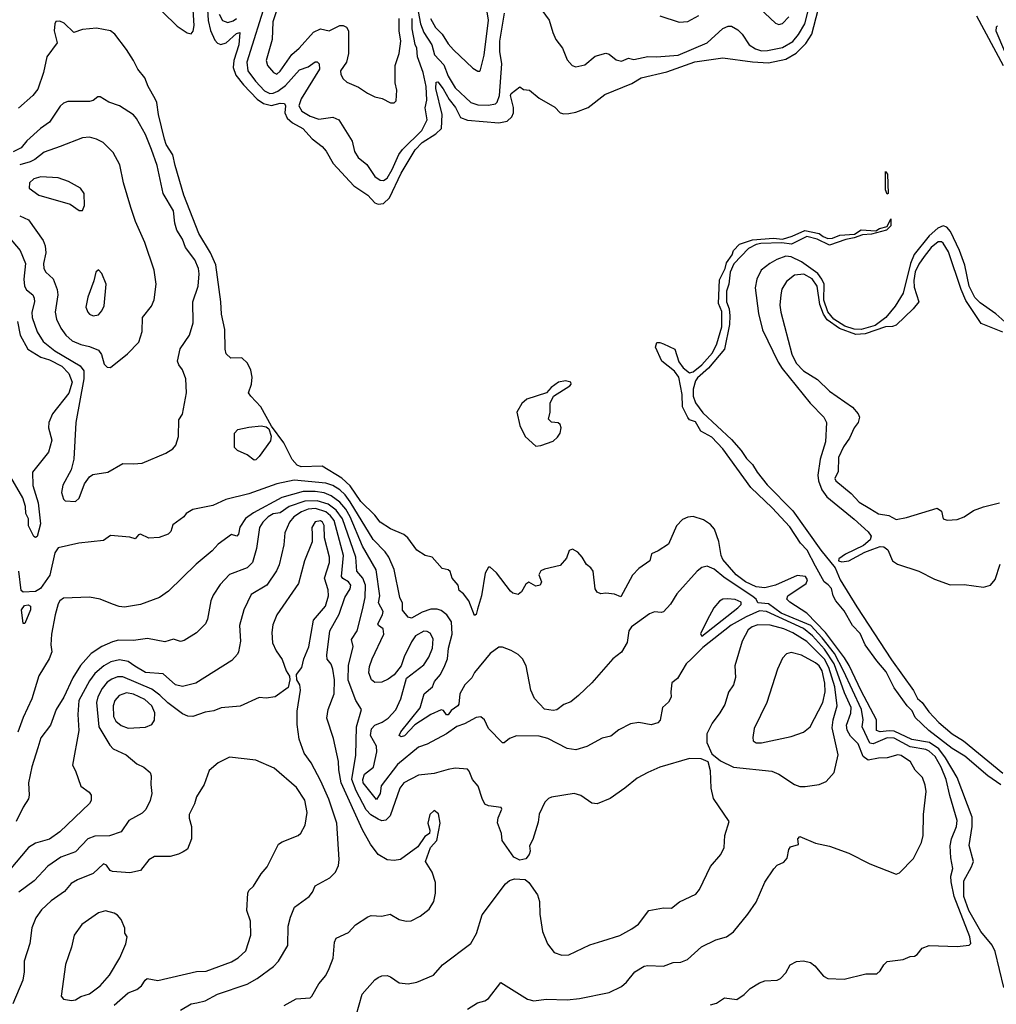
# Model space of a CAD drawing. Extents: x 1246169 to 1426871, y 660025 to 763458.
# Tile 157 of 256: x 1310415 to 1315998, y 690759 to 696388. Entities that reach past the tile are written whole.
import ezdxf

# ---------------------------------------------------------------- set-up
doc = ezdxf.new("R2010")
doc.units = 0

msp = doc.modelspace()

# ---------------------------------------------------------------- linework, layer by layer
at = {"layer": '0CON20XD'}
for points in [[(1311825.4, 696504.6), (1311713.2, 696145), (1311720.2, 696095), (1311764, 696036), (1311815, 695980.5), (1311845, 695965.8), (1311865, 695967.4), (1311891.1, 695978.9), (1311935, 696011.6), (1312015, 696101.5), (1312065, 696118.8), (1312105, 696146.7), (1312115, 696146.9), (1312127.5, 696135), (1312129.7, 696105), (1312024.1, 695935), (1312011.7, 695895), (1312027.7, 695865), (1312075, 695836.5), (1312125, 695818.5), (1312205, 695830), (1312239.2, 695815), (1312315, 695692.5), (1312328.9, 695635), (1312349.3, 695599.3), (1312399.9, 695559.9), (1312445, 695491.5), (1312475, 695471.1), (1312495, 695468.5), (1312515, 695482.5), (1312545, 695531.8), (1312583.1, 695616.9), (1312603.2, 695645), (1312714.2, 695755), (1312743.7, 695815), (1312733.4, 695883.4), (1312742.5, 695927.5), (1312739, 696005), (1312720.8, 696085), (1312689.7, 696175), (1312686.3, 696225), (1312676.7, 696246.7), (1312658.3, 696335), (1312659, 696395)], [(1311897.8, 696485), (1311861.9, 696375), (1311858.2, 696275), (1311824, 696155), (1311831.5, 696125), (1311866, 696085), (1311885, 696075.8), (1311905, 696092.9), (1311971.5, 696188.5), (1312013.1, 696225), (1312095, 696316.8), (1312135, 696336.2), (1312185, 696323.8), (1312245, 696354.6), (1312265, 696355.5), (1312282.9, 696345), (1312293.8, 696323.8), (1312294.6, 696195), (1312282.9, 696145), (1312249.4, 696095), (1312251.1, 696075), (1312265, 696048.8), (1312285, 696030), (1312352.7, 696002.7), (1312402.5, 695967.5), (1312445, 695946.7), (1312487.7, 695937.7), (1312535, 695912.5), (1312555, 695912.5), (1312566.4, 695923.6), (1312570.8, 695985), (1312562.3, 696027.7), (1312561.4, 696125), (1312584.5, 696195), (1312594.6, 696265.4), (1312584.2, 696325), (1312584.7, 696395)], [(1312764.4, 696395), (1312792.5, 696342.5), (1312830.8, 696305), (1312865, 696249.4), (1312895, 696215.6), (1313005, 696110.8), (1313035, 696093.8), (1313045, 696093.3), (1313049.5, 696100.5), (1313070, 696185), (1313095.3, 696385), (1313073.3, 696515)], [(1313348.8, 696515), (1313441.8, 696385), (1313462.9, 696315), (1313479.4, 696275), (1313517.5, 696225), (1313545, 696158.8), (1313573.8, 696125), (1313595, 696118.6), (1313645, 696130.5), (1313705, 696178.9), (1313765, 696195.7), (1313785, 696190), (1313825, 696157.8), (1313855, 696150), (1313895, 696167.5), (1313925, 696160), (1314005, 696177.7), (1314054.6, 696174.6), (1314180, 696185), (1314345, 696254.7), (1314435, 696337.1), (1314465, 696350), (1314485, 696350), (1314520.4, 696330.4), (1314545.5, 696305), (1314584.8, 696244.8), (1314621, 696221), (1314655, 696210.2), (1314689.2, 696210.8), (1314775, 696229.6), (1314835, 696263.8), (1314867, 696303), (1314903.3, 696365), (1314934.5, 696485)], [(1311232.2, 696432.2), (1311315, 696350.7), (1311372.1, 696312.1), (1311395, 696306.9), (1311407.4, 696322.6), (1311412.7, 696355), (1311404.4, 696475)], [(1311486.4, 696476.4), (1311492.6, 696382.6), (1311506.6, 696326.6), (1311530.4, 696270.4), (1311545, 696253.3), (1311565, 696245.5), (1311595, 696256.1), (1311655, 696308.2), (1311673.8, 696313.8), (1311668.3, 696245), (1311639.6, 696155), (1311635.6, 696115), (1311651, 696071), (1311694.6, 696014.6), (1311773.1, 695933.1), (1311809.2, 695909.2), (1311855, 695898), (1311905, 695909.8), (1311928.5, 695908.5), (1311934.7, 695895), (1311930.6, 695855), (1311944.8, 695824.8), (1311975, 695798.6), (1312033.5, 695765), (1312087.6, 695707.6), (1312145, 695663.1), (1312166.7, 695636.7), (1312206.8, 695565), (1312325, 695438.5), (1312405, 695385.4), (1312445, 695341.5), (1312465, 695333.3), (1312495, 695337.5), (1312529.8, 695370.2), (1312595, 695511.1), (1312675, 695644.4), (1312716.5, 695685), (1312794.9, 695735.1), (1312826.7, 695765), (1312829.8, 695845), (1312793.7, 695995), (1312795, 696031.2), (1312805, 696032.9), (1312835, 695991.6), (1312870.8, 695930.8), (1312906.6, 695885), (1312935, 695828.4), (1312975, 695813.1), (1313155, 695798.4), (1313201.7, 695808.3), (1313228.4, 695831.6), (1313237.6, 695855), (1313237.3, 695885), (1313220.3, 695955), (1313223.9, 695966.1), (1313275, 696004.5), (1313295, 695988.3), (1313330, 695985), (1313385, 695940), (1313475, 695887.5), (1313505.4, 695855.4), (1313525, 695849.1), (1313555, 695850.8), (1313595, 695859), (1313665, 695885.2), (1313759.6, 695960.4), (1313915, 696022.4), (1313966.9, 696055), (1314115, 696090), (1314275, 696147), (1314435, 696170.3), (1314605, 696147), (1314695, 696141.9), (1314795, 696162), (1314853, 696197), (1314908.4, 696251.6), (1314943.8, 696305), (1314979.7, 696445)], [(1312692.3, 696435), (1312706.9, 696365), (1312725.1, 696315), (1312771.2, 696245), (1312786.8, 696186.8), (1312840.1, 696130.1), (1312865, 696064.6), (1312905, 695997.9), (1312995, 695913.8), (1313035, 695901.3), (1313095, 695900), (1313135, 695906.4), (1313145, 695917.1), (1313158.7, 695955), (1313170.9, 696135), (1313159.7, 696205), (1313159.3, 696265), (1313186.9, 696425)], [(1314643.6, 696453.6), (1314735, 696368), (1314755, 696360), (1314775, 696366), (1314811.9, 696405)], [(1313032.3, 693017.7), (1313025, 692987.5), (1313015, 692982.5), (1312983.3, 693065), (1312952.5, 693105), (1312927.5, 693125), (1312922, 693155), (1312888, 693195), (1312875, 693232.5), (1312865, 693243.3), (1312830.3, 693250.3), (1312773.3, 693315), (1312733.3, 693325), (1312685, 693356.2), (1312634.2, 693425), (1312610.8, 693445), (1312535, 693477.8), (1312475, 693514.6), (1312444.7, 693555), (1312365, 693633.7), (1312303.6, 693723.6), (1312256.9, 693766.9), (1312145, 693834.8), (1312025, 693831.6), (1312001.4, 693841.4), (1311973.4, 693873.4), (1311925, 693968.9), (1311853.8, 694065), (1311793.3, 694175), (1311735.5, 694235), (1311723.5, 694255), (1311741.1, 694305), (1311743.3, 694345), (1311737.3, 694385), (1311718.1, 694425), (1311685, 694455.7), (1311622.9, 694452.9), (1311595, 694477.5), (1311589.2, 694505), (1311587.3, 694617.3), (1311568.9, 694705), (1311564.7, 694775), (1311535.5, 694985.5), (1311505.8, 695055.8), (1311438.8, 695165), (1311352.8, 695385), (1311304.1, 695554.1), (1311290.3, 695615), (1311252.8, 695675), (1311242.8, 695705), (1311208.9, 695845), (1311198.9, 695915), (1311190, 695935), (1311149.2, 696005), (1311130, 696055), (1311089.6, 696105), (1311065.5, 696155), (1311025, 696217.1), (1310959.1, 696305), (1310935, 696324.5), (1310855, 696339.7), (1310775, 696331.4), (1310725, 696315.3), (1310668.5, 696368.5), (1310645, 696380.3), (1310622.5, 696377.5), (1310615.1, 696365), (1310612.9, 696325), (1310629, 696255), (1310569.7, 696175), (1310550.8, 696085), (1310518.8, 695991.2), (1310490.4, 695955), (1310407.4, 695882.6)], [(1311555, 696420), (1311575, 696383.8), (1311605, 696371.1), (1311635, 696380.4), (1311655, 696394.8)], [(1314075, 696409.4), (1314185, 696373.6), (1314235, 696376.5), (1314298, 696412)], [(1315885, 696408.9), (1316037.6, 696125)], [(1316005, 696353.3), (1315996.7, 696345), (1315996, 696325), (1316045, 696208.8)], [(1310735, 693634.2), (1310755, 693653.3), (1310786, 693735), (1310815, 693773.8), (1310833, 693787), (1310919.7, 693800.3), (1311005, 693851.2), (1311065, 693848), (1311115, 693853.5), (1311250, 693910), (1311290, 693935), (1311306.9, 693955), (1311322.5, 694005), (1311325, 694100), (1311345, 694132.5), (1311368, 694255), (1311364.3, 694335), (1311345.5, 694385.5), (1311324, 694415), (1311318, 694435), (1311333.3, 694506.7), (1311386, 694584), (1311407.5, 694655), (1311404.5, 694775), (1311435.5, 694865), (1311441.8, 694935), (1311436.3, 694966.3), (1311416.9, 695015), (1311363.1, 695085), (1311345, 695132.5), (1311313.3, 695185), (1311301.6, 695225), (1311294.6, 695295), (1311234.8, 695394.8), (1311200.7, 695555), (1311168.1, 695645), (1311135, 695730.8), (1311082.9, 695822.9), (1311065, 695843.8), (1310985, 695895.7), (1310925, 695917.1), (1310875, 695947.1), (1310862.7, 695947.3), (1310834.2, 695925.8), (1310815, 695920.8), (1310689.7, 695920.3), (1310665, 695910.8), (1310646.2, 695893.8), (1310585, 695802.9), (1310534.1, 695765.9), (1310455.2, 695694.8), (1310423.3, 695655), (1310377.8, 695632.2)], [(1310935, 694398.8), (1311032.3, 694477.7), (1311095.8, 694545), (1311114.4, 694605), (1311117.1, 694685), (1311168.9, 694751.1), (1311184.4, 694785.6), (1311194.3, 694875), (1311184.4, 694955), (1311131.1, 695115), (1311076.9, 695235), (1311050, 695315), (1311008.9, 695455), (1310987.4, 695557.4), (1310949.2, 695629.2), (1310892.9, 695685), (1310855, 695705.4), (1310815, 695715.4), (1310775, 695712.2), (1310647.3, 695662.7), (1310555, 695631.2), (1310501.6, 695588.4), (1310474.3, 695575.7), (1310415, 695558.7)], [(1315375, 695390), (1315364.3, 695415.7), (1315365, 695520), (1315375.8, 695505), (1315380, 695395), (1315375, 695390)], [(1310775, 695297.5), (1310786.2, 695325), (1310783.8, 695395), (1310763.3, 695425), (1310695, 695462.5), (1310635, 695484.4), (1310535, 695489.5), (1310495, 695478.5), (1310471.4, 695455), (1310468.6, 695425), (1310525, 695385.6), (1310703.9, 695333.9), (1310755, 695297.5), (1310775, 695297.5)], [(1310415, 695267.3), (1310464.6, 695244.6), (1310549.6, 695125), (1310560.7, 695095), (1310565.3, 695055), (1310550.6, 694995), (1310552.5, 694965), (1310564.2, 694944.2), (1310607.1, 694907.1), (1310630, 694845), (1310632.4, 694815), (1310618.2, 694715), (1310626.2, 694675), (1310649.6, 694625), (1310679.5, 694585), (1310715, 694552.3), (1310765, 694531.2), (1310815, 694519.6), (1310865, 694498.2), (1310882.9, 694472.9), (1310897.7, 694417.7), (1310915, 694401.2), (1310935, 694398.8)], [(1316023.5, 692013.5), (1315949.8, 692065), (1315817.4, 692177.4), (1315745, 692221.7), (1315611.7, 692325), (1315535, 692398.8), (1315516.3, 692436.3), (1315488.7, 692465), (1315415, 692568.8), (1315369.2, 692659.2), (1315315, 692721.8), (1315248.9, 692815), (1315219.3, 692879.3), (1315175.8, 692925), (1315128.2, 693008.2), (1315081.2, 693065), (1315064.6, 693094.6), (1315055.4, 693135.4), (1315037.7, 693157.7), (1315013.4, 693175), (1314963.7, 693263.7), (1314916.1, 693355), (1314878.3, 693395), (1314817.8, 693487.8), (1314716.8, 693596.8), (1314594.5, 693714.5), (1314434.7, 693934.7), (1314371.3, 694001.3), (1314309.6, 694035), (1314278.8, 694088.8), (1314245, 694099.5), (1314235, 694113.3), (1314203.2, 694175), (1314201.8, 694245), (1314183.2, 694345), (1314158, 694378), (1314086.9, 694435), (1314048.9, 694515), (1314057.5, 694542.5), (1314075, 694543.4), (1314095.6, 694535), (1314160.4, 694505), (1314182.3, 694432.3), (1314208.2, 694398.2), (1314245, 694370), (1314265, 694375.3), (1314315, 694415.3), (1314375.9, 694484.1), (1314401.3, 694535), (1314428.1, 694631.9), (1314429, 694719), (1314410.7, 694765), (1314415, 694901.4), (1314447.4, 694965), (1314455, 694997.7), (1314487.3, 695042.7), (1314495, 695069.2), (1314530, 695105), (1314605, 695130), (1314725, 695138.2), (1314775, 695133.3), (1314830.6, 695149.4), (1314903, 695183), (1314985, 695165.4), (1315007.6, 695147.6), (1315035, 695136.5), (1315061.7, 695138.3), (1315104.2, 695155.8), (1315188.3, 695161.7), (1315225, 695185.6), (1315309.3, 695180.7), (1315330, 695195), (1315374, 695206), (1315395, 695250), (1315395, 695210), (1315370, 695185), (1315285, 695162.2), (1315232.5, 695157.5), (1315185, 695140), (1315137.9, 695132.1), (1315045, 695098.6), (1314973.4, 695133.4), (1314915, 695148.1), (1314827.5, 695105), (1314771.7, 695111.7), (1314651.9, 695108.1), (1314625, 695103.2), (1314580.6, 695079.4), (1314497.8, 694992.2), (1314476.1, 694943.9), (1314468.2, 694875), (1314455.2, 694835), (1314456, 694775), (1314471.6, 694735), (1314474.7, 694694.7), (1314472, 694645), (1314445, 694504.6), (1314353.7, 694395), (1314289.5, 694340.5), (1314277.5, 694322.5), (1314264.8, 694275), (1314265.5, 694235), (1314277.5, 694197.5), (1314320.8, 694140.8), (1314485, 693987), (1314539.6, 693925), (1314570.1, 693880.1), (1314605.1, 693845.1), (1314630.9, 693800.9), (1314688.2, 693728.2), (1314835, 693580.5), (1314995.4, 693355.4), (1315077.1, 693255), (1315106, 693185), (1315201.1, 693031.1), (1315399, 692729), (1315525, 692553.3), (1315547.6, 692507.6), (1315575, 692484.7), (1315612, 692432), (1315670.3, 692370.3), (1315745.3, 692305.3), (1315810.2, 692265), (1316035, 692081.4)], [(1316064.2, 694645), (1315996, 694706), (1315905, 694768.4), (1315875, 694799.6), (1315843.7, 694865), (1315817.7, 694985), (1315788.3, 695068.3), (1315736.9, 695176.9), (1315715, 695202.2), (1315695, 695210.2), (1315664.1, 695195.9), (1315615, 695152.9), (1315529.2, 695045), (1315508.2, 694995), (1315465.9, 694824.1), (1315420.4, 694749.6), (1315367.1, 694685), (1315305, 694640.4), (1315225, 694616.2), (1315185, 694619), (1315133, 694635), (1315069.4, 694675), (1315035, 694717), (1315011.9, 694785), (1315014.7, 694875), (1315001.5, 694905), (1314977.4, 694937.4), (1314885, 695003.9), (1314825, 695032.4), (1314794.1, 695035.9), (1314743.5, 695016.5), (1314703.3, 694995), (1314653.8, 694955), (1314628.7, 694905), (1314620, 694855), (1314638.3, 694708.3), (1314660.8, 694615), (1314750.5, 694430.5), (1314773.5, 694393.5), (1314934, 694195), (1315012.1, 694115), (1315026.9, 694085), (1315021, 693975), (1314991.5, 693875), (1314978.6, 693785), (1314981.4, 693751.4), (1314999.8, 693699.8), (1315029.8, 693659.8), (1315185, 693532.5), (1315265, 693459.6), (1315283.6, 693435), (1315276.5, 693415), (1315238.4, 693381.6), (1315135, 693332.5), (1315097.5, 693305), (1315095.2, 693295), (1315115, 693288), (1315155, 693293.7), (1315246.1, 693343.9), (1315291.5, 693361.5), (1315335, 693377.1), (1315355, 693374.6), (1315377.3, 693357.3), (1315404.6, 693295), (1315433.1, 693275), (1315555, 693235.9), (1315645, 693190), (1315733.8, 693156.2), (1315815, 693159.2), (1315925, 693142.9), (1315964, 693155), (1315992.1, 693187.9), (1316020.8, 693275)], [(1310355, 695143.1), (1310418.3, 695068.3), (1310448.3, 694995), (1310438.5, 694905), (1310441.6, 694865), (1310454.1, 694844.1), (1310489.6, 694815), (1310498.7, 694795), (1310499.4, 694775), (1310484.2, 694715), (1310486.5, 694685), (1310515, 694604.3), (1310549, 694549), (1310615.3, 694495), (1310760, 694410), (1310781.4, 694381.4), (1310782.4, 694335), (1310735.6, 694085), (1310725.5, 693875), (1310709.5, 693815), (1310662.4, 693727.6), (1310654.4, 693685), (1310665, 693647.5), (1310675, 693637.5), (1310735, 693634.2)], [(1316035, 694602.1), (1315911.5, 694651.5), (1315823.2, 694783.2), (1315796.8, 694845), (1315725, 695060.9), (1315695, 695109.5), (1315685, 695118.5), (1315665, 695118), (1315625, 695085.8), (1315584.8, 695035), (1315555, 694990.8), (1315535, 694946), (1315527.1, 694897.1), (1315528.1, 694858.1), (1315554.5, 694775), (1315522.7, 694735), (1315425, 694640.7), (1315405, 694633.5), (1315365, 694632.3), (1315248.3, 694591.7), (1315195, 694589.1), (1315101.7, 694621.7), (1315031.9, 694671.9), (1315010, 694705), (1314988.9, 694758.9), (1314974.8, 694865), (1314945, 694906.8), (1314896.8, 694933.2), (1314845, 694926.5), (1314799.1, 694890.9), (1314772.2, 694847.8), (1314765.5, 694815), (1314761.1, 694755), (1314766.4, 694715), (1314829.6, 694475), (1314853.8, 694425), (1314895, 694380.5), (1314975, 694331.5), (1315043.8, 694263.8), (1315175, 694173.1), (1315208.6, 694135), (1315215.7, 694115), (1315208.1, 694085), (1315185, 694054.2), (1315158.9, 693995), (1315125, 693945.8), (1315096.5, 693885), (1315093.1, 693805), (1315075.4, 693765), (1315081.2, 693751.2), (1315169.2, 693679.2), (1315215, 693630.5), (1315275.9, 693594.1), (1315325, 693562.9), (1315382.9, 693552.9), (1315425, 693530), (1315485, 693542.1), (1315660, 693595), (1315685, 693577.5), (1315695, 693533.8), (1315717.3, 693527.3), (1315775, 693531.4), (1315815, 693545.6), (1315868.6, 693581.4), (1315925, 693603.1), (1316015.9, 693625.9)], [(1310835, 694695.7), (1310865, 694700.8), (1310885, 694723.3), (1310897.9, 694752.1), (1310910, 694875), (1310885, 694937.5), (1310865, 694957.5), (1310850, 694945), (1310838.8, 694895), (1310805, 694802.5), (1310793.3, 694745), (1310804.4, 694715), (1310815, 694704.3), (1310835, 694695.7)], [(1310402, 694662), (1310418.5, 694585), (1310462.5, 694505), (1310535, 694458.3), (1310585, 694443.1), (1310656.5, 694406.5), (1310695.1, 694365), (1310715.3, 694315.3), (1310696.5, 694253.5), (1310603.2, 694135), (1310580.8, 694085), (1310578.8, 694055), (1310599.5, 693985), (1310579.4, 693915), (1310489.2, 693800.8), (1310490.8, 693725), (1310520.4, 693625), (1310534.3, 693505.7), (1310515, 693432.5), (1310505, 693427.5), (1310495, 693432.5), (1310487, 693453), (1310464.6, 693495), (1310464.6, 693535), (1310450.6, 693565), (1310448.2, 693605), (1310433.9, 693655), (1310351.5, 693795)], [(1313365, 693950), (1313395, 693953.8), (1313465, 693979.2), (1313489.3, 694000.7), (1313504.2, 694025), (1313511.2, 694055), (1313504.1, 694074.1), (1313493.8, 694083.8), (1313455, 694087.5), (1313437.5, 694105), (1313447.5, 694145), (1313447.5, 694195), (1313467.5, 694235), (1313560, 694295), (1313568, 694305), (1313565.4, 694315.4), (1313535, 694323.1), (1313495, 694315.8), (1313452.7, 694285), (1313425.7, 694254.3), (1313315, 694218.3), (1313285, 694194.6), (1313257.7, 694145), (1313275, 694067.5), (1313305, 694004.4), (1313365, 693950)], [(1311755, 693870), (1311715, 693900), (1311660, 693925), (1311643, 693943), (1311642.5, 694025), (1311662.5, 694045), (1311725, 694058.9), (1311795, 694065.6), (1311825, 694061.1), (1311839.6, 694049.6), (1311853.2, 694006.8), (1311849.1, 693980.9), (1311785, 693890), (1311765, 693872.5), (1311755, 693870)], [(1314365, 690756.9), (1314398.8, 690765), (1314445, 690795.7), (1314515, 690785.8), (1314555.7, 690815), (1314590.2, 690849.8), (1314645, 690881.9), (1314675, 690892.5), (1314745, 690898), (1314764.1, 690905.9), (1314795, 690940), (1314818.8, 690985), (1314855, 691004), (1314895, 691008.6), (1314935, 690998), (1314959.7, 690979.7), (1315010.3, 690920.3), (1315035, 690906), (1315127.9, 690902.1), (1315253, 690933), (1315315, 690933.8), (1315335, 690950), (1315354.2, 690985.8), (1315375, 691003.8), (1315465, 691016.2), (1315505, 691033.3), (1315530, 691035), (1315545.8, 691044.2), (1315575, 691080), (1315614.3, 691095.7), (1315775, 691089.4), (1315842.7, 691097.3), (1315852.3, 691107.7), (1315846.6, 691145), (1315757.5, 691375), (1315739.9, 691459.9), (1315737.5, 691492.5), (1315750, 691535), (1315737.4, 691597.4), (1315733.8, 691665), (1315741.2, 691705), (1315769.6, 691775), (1315775, 691810), (1315732.2, 691952.2), (1315711.2, 692045), (1315683.2, 692115), (1315647.9, 692175), (1315615, 692206.6), (1315595, 692216.1), (1315505, 692231.7), (1315415, 692280.4), (1315375, 692281.7), (1315295, 692248.3), (1315275, 692252.6), (1315230.6, 692345), (1315237.5, 692385), (1315228.3, 692445), (1315125, 692665.2), (1315072.2, 692765), (1315003.3, 692855), (1314938.1, 692925), (1314768.8, 692995), (1314695, 693047.8), (1314634.6, 693054.6), (1314625.6, 693075), (1314608.9, 693088.9), (1314440.1, 693200.1), (1314385, 693246), (1314345, 693263.5), (1314315, 693255.7), (1314288.6, 693235), (1314171.4, 693105), (1314135, 693046), (1314096.4, 693003.6), (1314081.7, 692998.3), (1314045, 693001.9), (1314015, 692992.2), (1313913.2, 692916.8), (1313897.3, 692895), (1313887.1, 692827.1), (1313855, 692772), (1313805.8, 692734.2), (1313685, 692596.2), (1313610, 692525), (1313565, 692487.5), (1313525, 692472.5), (1313485, 692442.9), (1313465, 692439.2), (1313415, 692445.8), (1313357.3, 692507.3), (1313338, 692555), (1313310, 692695), (1313288.6, 692735), (1313265, 692758.6), (1313225, 692782.5), (1313175, 692800), (1313155, 692800), (1313105, 692764.2), (1313015, 692655.7), (1313000.4, 692625), (1312959.2, 692585), (1312930.3, 692535), (1312926.4, 692475), (1312920.7, 692465), (1312881.1, 692438.9), (1312865, 692413.2), (1312855, 692414.6), (1312838, 692438), (1312825, 692443.3), (1312765, 692415.2), (1312673.9, 692356.1), (1312615.7, 692294.3), (1312595, 692288), (1312584.7, 692295), (1312593.9, 692316.1), (1312705, 692454.1), (1312728.1, 692535), (1312774.1, 692575), (1312785.9, 692605), (1312820, 692645), (1312845, 692695.5), (1312860.2, 692735), (1312866.4, 692795), (1312887.6, 692875), (1312883.5, 692945), (1312856.4, 692986.4), (1312825, 693009.5), (1312802, 693018), (1312765, 693017.2), (1312715, 693001.8), (1312655, 692966.2), (1312635, 692972.5), (1312602.7, 693012.7), (1312602.6, 693052.6), (1312588.1, 693085), (1312555.2, 693245), (1312524.5, 693314.5), (1312505, 693345.4), (1312435, 693416.1), (1312305, 693631.2), (1312275, 693672.2), (1312245, 693700.3), (1312205, 693724.2), (1312165, 693738.9), (1311985, 693755.4), (1311885, 693735.2), (1311725, 693677.9), (1311593.3, 693645), (1311519.6, 693610.4), (1311405, 693588.6), (1311366.7, 693565), (1311353.9, 693546.1), (1311290.7, 693499.3), (1311278.3, 693461.7), (1311263.6, 693446.4), (1311213, 693427), (1311153.8, 693423.8), (1311106.2, 693446.2), (1311095, 693442.5), (1311075, 693420), (1311045, 693430), (1310935, 693440), (1310895, 693410), (1310753.9, 693396.1), (1310635, 693368.8), (1310615, 693340), (1310586.9, 693213.1), (1310534.2, 693135.8), (1310505, 693118.4), (1310435, 693115.4), (1310424.1, 693125), (1310410.5, 693235)], [(1312975, 690731.1), (1313032.6, 690767.4), (1313075, 690780), (1313095, 690792.5), (1313165, 690883.8), (1313318.2, 690788.2), (1313355, 690780), (1313425, 690788.2), (1313545, 690785.4), (1313615, 690792.7), (1313785, 690827.3), (1313855, 690861.1), (1313884.6, 690885.4), (1313932, 690945), (1313985, 690977.1), (1314005, 690981.4), (1314095, 690978.1), (1314150.9, 690999.1), (1314195, 691000), (1314233.3, 691015), (1314312.6, 691087.4), (1314395, 691127.1), (1314455.6, 691144.4), (1314495, 691173.8), (1314578, 691275), (1314625, 691343.3), (1314675, 691457.5), (1314725.9, 691534.1), (1314745.9, 691554.1), (1314782.5, 691572.5), (1314803.3, 691595), (1314812.5, 691645), (1314820.7, 691659.3), (1314867, 691673), (1314862.5, 691705), (1314875, 691718), (1314965, 691680), (1315045, 691663.3), (1315155, 691623.1), (1315275, 691562.2), (1315425, 691504), (1315445, 691510), (1315525, 691592), (1315569.5, 691685), (1315580, 691725), (1315582.7, 691845), (1315597.1, 691975), (1315592, 692012), (1315575.5, 692055), (1315535, 692097.5), (1315507.1, 692145), (1315455, 692181.5), (1315434.6, 692185.4), (1315375, 692167.3), (1315325, 692167.2), (1315265, 692154.7), (1315237.6, 692175), (1315208.1, 692248.1), (1315165, 692291.2), (1315145, 692325.7), (1315141.2, 692355), (1315166.7, 692423.3), (1315168.8, 692455), (1315129.7, 692539.7), (1315070.5, 692705), (1315015, 692789.6), (1314947.9, 692865), (1314895, 692907.2), (1314685, 693004.9), (1314645, 693008.1), (1314568.8, 692975), (1314482.8, 692927.2), (1314321.3, 692798.7), (1314256.4, 692733.6), (1314224.5, 692705.5), (1314175, 692622.5), (1314143.9, 692596.1), (1314136.7, 692545), (1314140, 692515), (1314124.1, 692485.9), (1314090, 692455), (1314075.8, 692384.2), (1314062.3, 692367.7), (1314025, 692357.5), (1313955, 692370), (1313906.8, 692363.2), (1313841.1, 692328.9), (1313795, 692292.5), (1313745, 692280.8), (1313656.3, 692233.7), (1313595, 692213.3), (1313545, 692220.6), (1313435, 692277.8), (1313385, 692292.7), (1313255, 692294.5), (1313215, 692278.6), (1313185, 692254.4), (1313175, 692254.3), (1313096, 692335), (1313072.5, 692385), (1313051.7, 692401.7), (1313025, 692398.9), (1312957.6, 692362.4), (1312915, 692347.7), (1312855, 692305.8), (1312745, 692245.5), (1312695, 692230), (1312575, 692129.4), (1312482, 692008), (1312475.4, 691965), (1312455, 691930.5), (1312378.8, 692025), (1312376.4, 692045), (1312386.2, 692075), (1312437.5, 692115), (1312457.6, 692202.4), (1312454.6, 692235), (1312420.5, 692295), (1312426.9, 692333.1), (1312445, 692355.8), (1312487.2, 692372.8), (1312520.9, 692395), (1312565, 692442.5), (1312594.7, 692505), (1312627.2, 692622.8), (1312725, 692699.5), (1312753.2, 692743.2), (1312775.8, 692795), (1312778.9, 692848.9), (1312761.1, 692881.1), (1312745, 692890), (1312725, 692891.5), (1312678.5, 692865), (1312655, 692832.1), (1312613.7, 692746.3), (1312596.6, 692693.4), (1312556.5, 692643.5), (1312522.1, 692617.9), (1312485, 692600.4), (1312445, 692598.9), (1312427.1, 692615), (1312411.9, 692655), (1312415, 692690), (1312430.4, 692735), (1312496.4, 692875), (1312492.5, 692905), (1312465.4, 692925), (1312461.7, 692935), (1312489, 692985), (1312492.6, 693005), (1312466.7, 693055), (1312473.2, 693095), (1312452.6, 693242.6), (1312375, 693378.9), (1312305.1, 693545), (1312279.8, 693589.8), (1312245, 693630.2), (1312195, 693665.8), (1312155, 693682.5), (1312105, 693690.8), (1312035, 693690.3), (1311913.2, 693656.8), (1311751, 693569), (1311705, 693535.9), (1311673.3, 693486.7), (1311665, 693447.5), (1311656, 693435), (1311625, 693444.3), (1311550, 693390), (1311515, 693350.6), (1311423.8, 693276.2), (1311265, 693120), (1311215, 693084.5), (1311105.9, 693044.1), (1311015, 693030), (1310983, 693033), (1310945, 693047.5), (1310875, 693074.4), (1310815, 693087.5), (1310665, 693080.5), (1310645, 693066.5), (1310635, 693049.2), (1310617.8, 692985), (1310597.5, 692875), (1310593.1, 692815), (1310598.8, 692775), (1310584.4, 692735), (1310525, 692636.2), (1310483.8, 692505), (1310435, 692399.2), (1310405, 692314)], [(1312339.2, 690695), (1312372.4, 690817.6), (1312445, 690900), (1312465, 690913.3), (1312485, 690922.5), (1312515, 690923.3), (1312535, 690916.2), (1312585, 690881.9), (1312635, 690877.1), (1312685, 690885.7), (1312780, 690925), (1312831.2, 690985), (1312995, 691106.2), (1313026.4, 691163.6), (1313058.6, 691271.4), (1313193, 691447), (1313215, 691466.2), (1313243.9, 691476.1), (1313305, 691472.5), (1313325.8, 691455.8), (1313376, 691385), (1313387.3, 691347.3), (1313388, 691275), (1313404, 691175), (1313433.3, 691105), (1313470, 691055), (1313515, 691039.2), (1313555, 691041.4), (1313675, 691098.8), (1313748.8, 691121.2), (1313845, 691152), (1313915, 691190), (1313952.1, 691217.9), (1314012.5, 691295), (1314095, 691310.8), (1314140.5, 691309.5), (1314186.7, 691345), (1314280.3, 691389.7), (1314300.8, 691415), (1314363.6, 691546.4), (1314422.5, 691615), (1314441.4, 691655), (1314445.7, 691725), (1314470, 691805), (1314381.5, 691935), (1314368.8, 691995), (1314364.5, 692094.5), (1314350, 692145), (1314311.7, 692161.7), (1314245, 692164.4), (1314074.6, 692115.4), (1314006, 692085), (1313945, 692052.9), (1313875, 691994.2), (1313790, 691935), (1313715.5, 691904.5), (1313685, 691909.2), (1313623.4, 691953.4), (1313585.6, 691964.4), (1313455, 691943.3), (1313437.5, 691935), (1313417.5, 691915), (1313384.2, 691845.8), (1313379.7, 691800.3), (1313348.8, 691701.2), (1313330, 691665), (1313333.3, 691635), (1313327.5, 691615), (1313308.3, 691591.7), (1313275, 691584), (1313240.3, 691600.3), (1313172.5, 691695), (1313168.8, 691735), (1313147.3, 691797.3), (1313149.4, 691825), (1313171.2, 691875), (1313167.5, 691885), (1313095, 691892.9), (1313075, 691904), (1313058.1, 691935), (1313035.6, 692005.6), (1313003.4, 692043.4), (1312985, 692092.5), (1312975, 692103.3), (1312905, 692109.2), (1312865, 692101.9), (1312785, 692079.4), (1312695, 692068.5), (1312611.8, 692025), (1312589.1, 691995), (1312532.9, 691837.1), (1312508.8, 691811.2), (1312485, 691808.8), (1312465, 691817.3), (1312422.8, 691842.8), (1312395, 691870.6), (1312339.4, 691979.4), (1312313.7, 692045), (1312337.1, 692182.9), (1312341.3, 692345), (1312368.5, 692445), (1312336.8, 692496.8), (1312292.9, 692612.9), (1312294.1, 692695.9), (1312320.8, 692805), (1312312.4, 692845), (1312343.8, 692895), (1312375.3, 693014.7), (1312390.2, 693085), (1312391.2, 693155), (1312376.7, 693195), (1312343.2, 693235), (1312337.3, 693315), (1312260.1, 693535), (1312224.4, 693584.4), (1312178.3, 693618.3), (1312115, 693637.6), (1312044.3, 693635.7), (1311955.1, 693604.9), (1311905, 693569.2), (1311865, 693563.3), (1311835.3, 693545), (1311804.1, 693515), (1311785.9, 693485), (1311769.6, 693365), (1311745.7, 693284.3), (1311715, 693254.7), (1311615, 693215.5), (1311560.6, 693159.4), (1311521.1, 693098.9), (1311508.5, 693065), (1311489.4, 692960.6), (1311477.1, 692935), (1311425, 692882.9), (1311355, 692838), (1311335, 692834), (1311295, 692846.5), (1311245, 692832.2), (1311145, 692849.6), (1311065, 692838.9), (1310979.8, 692840.2), (1310945, 692832.2), (1310885, 692804.7), (1310823.8, 692765), (1310763.2, 692696.8), (1310718.5, 692625), (1310666.9, 692515), (1310623.4, 692445), (1310591.5, 692355), (1310535, 692281.8), (1310519.5, 692225), (1310484, 692116), (1310464.7, 692025.3), (1310469.4, 691955), (1310465.4, 691934.6), (1310434.3, 691885.7), (1310395, 691803.3)], [(1311926.8, 690753.2), (1311995, 690790), (1312075, 690796.7), (1312086, 690805), (1312124.4, 690875.6), (1312165, 690923.8), (1312185, 690963.8), (1312206.6, 691023.4), (1312215.5, 691115), (1312225, 691137.5), (1312295, 691170), (1312335, 691214.2), (1312405, 691260), (1312425, 691266), (1312485, 691263.8), (1312533.6, 691273.6), (1312584.2, 691244.2), (1312625, 691234.2), (1312652.7, 691237.3), (1312705, 691264), (1312755, 691304), (1312782.3, 691347.7), (1312791.2, 691395), (1312791.2, 691455), (1312773.9, 691513.9), (1312734, 691575), (1312764.4, 691655), (1312800, 691695), (1312818.1, 691795), (1312808.6, 691848.6), (1312785, 691866.7), (1312758.8, 691845), (1312748.8, 691795), (1312760, 691755), (1312757.5, 691735), (1312730.7, 691719.3), (1312690.9, 691659.1), (1312592.1, 691587.9), (1312555, 691580.8), (1312515, 691586), (1312464.2, 691615), (1312421.1, 691675), (1312375, 691755.8), (1312252, 692025), (1312240, 692100), (1312236.9, 692146.9), (1312208.8, 692278.8), (1312171.2, 692395), (1312178.5, 692445), (1312212.5, 692535), (1312214.7, 692615), (1312205.9, 692675), (1312195, 692703.1), (1312172, 692732), (1312171.1, 692755), (1312188, 692895), (1312240.7, 692989.3), (1312273.7, 693085), (1312305.2, 693135), (1312307.5, 693155), (1312295, 693173.4), (1312262.5, 693192.5), (1312253.8, 693205), (1312265.9, 693325), (1312212, 693525), (1312192.5, 693552.5), (1312165.6, 693575), (1312106.4, 693593.6), (1312065, 693590), (1312026.7, 693575), (1311982.2, 693545), (1311958, 693515), (1311930.6, 693455), (1311925, 693386.7), (1311897.6, 693272.4), (1311883.1, 693236.9), (1311828.1, 693155), (1311738.8, 693101.2), (1311696.7, 693015), (1311672.1, 692925), (1311676.5, 692835), (1311665.6, 692775), (1311660, 692760), (1311627.5, 692725), (1311421.2, 692595), (1311345, 692575.6), (1311305, 692585.6), (1311235, 692647.9), (1311135, 692656.2), (1311072.7, 692692.7), (1311035, 692719.4), (1310985, 692729.2), (1310936.1, 692716.1), (1310896.2, 692695), (1310845, 692650.3), (1310815, 692608.9), (1310753.7, 692495), (1310748.2, 692415), (1310753.8, 692325), (1310716.1, 692126.1), (1310734.4, 692094.4), (1310765, 692006.2), (1310811.7, 691971.7), (1310824, 691955), (1310824.3, 691925), (1310815, 691906.2), (1310644.1, 691745.9), (1310585, 691704.2), (1310505, 691681.1), (1310465, 691655.5), (1310355.2, 691524.8)], [(1311335, 690726.2), (1311395, 690761.1), (1311428, 690768), (1311475, 690778.2), (1311545, 690817.8), (1311714.7, 690875.3), (1311773.1, 690906.9), (1311865.6, 690975), (1311895, 691005.8), (1311947.5, 691095), (1311950.6, 691205), (1311962.5, 691257.5), (1311985.8, 691315), (1312070, 691375), (1312089.7, 691400.3), (1312105, 691436.7), (1312187.6, 691482.4), (1312220.8, 691515), (1312237.5, 691552.5), (1312242.1, 691587.9), (1312227.9, 691795), (1312182.7, 691932.7), (1312135.7, 692035.7), (1312080.5, 692140.5), (1312041.1, 692195), (1312013.3, 692275), (1312001.3, 692358.7), (1312001.4, 692435), (1312020.8, 692555), (1312015.7, 692585), (1312000, 692615), (1311996.7, 692645), (1312028.6, 692685), (1312039.5, 692735), (1312067.2, 692802.8), (1312094.2, 692955), (1312162.8, 693035), (1312180.2, 693095), (1312178.8, 693128.8), (1312157.5, 693195), (1312185.6, 693284.4), (1312186.8, 693315), (1312158, 693425), (1312155, 693496), (1312146.6, 693515), (1312135, 693522.5), (1312105, 693517.3), (1312085.5, 693485), (1312086.5, 693445), (1312087.8, 693402.2), (1312043.3, 693295), (1312009.1, 693165), (1311884.4, 692985), (1311861.3, 692928.7), (1311856.8, 692885), (1311860.9, 692825), (1311880.6, 692780.6), (1311915, 692730), (1311938, 692665), (1311956.7, 692635), (1311960, 692615), (1311949.2, 692570.8), (1311875, 692516.2), (1311825, 692508.8), (1311785, 692512.5), (1311675, 692462.9), (1311566.2, 692453.8), (1311525, 692436.4), (1311475, 692429.1), (1311405, 692404.5), (1311376.4, 692406.4), (1311345, 692419.5), (1311261.8, 692481.8), (1311216.4, 692526.4), (1311169.9, 692559.9), (1311005, 692631.3), (1310975, 692632), (1310941.2, 692618.8), (1310915, 692600.9), (1310885.8, 692565), (1310862.6, 692517.4), (1310854, 692485), (1310868.2, 692345), (1310930.5, 692240.5), (1310949.8, 692219.8), (1311024.5, 692184.5), (1311085, 692134.4), (1311124.5, 692114.5), (1311160, 692085), (1311167.1, 692065), (1311164.2, 692015), (1311171.4, 691965), (1311160.8, 691925), (1311136.4, 691873.6), (1311115, 691851.4), (1311039.1, 691810.9), (1310994.3, 691745.7), (1310927.6, 691722.4), (1310845, 691720.2), (1310805.5, 691705), (1310735, 691630), (1310650.1, 691599.9), (1310575, 691549.1), (1310498.5, 691465), (1310409.3, 691400.7)], [(1316041.9, 690855), (1315991.5, 691061.5), (1315975, 691096.8), (1315910.5, 691175), (1315841.1, 691295), (1315812.3, 691375), (1315811.5, 691465), (1315857, 691545), (1315867.3, 691575), (1315843.5, 691666.5), (1315860.4, 691775), (1315859.6, 691829.6), (1315773.8, 692055), (1315707.8, 692167.8), (1315668.7, 692218.7), (1315615.8, 692255.8), (1315515, 692272.8), (1315415, 692320.3), (1315385, 692323.4), (1315335, 692317), (1315314, 692325), (1315312.9, 692385), (1315225, 692550.3), (1315156.2, 692696.2), (1315130.2, 692740.2), (1315021.4, 692885), (1314915.5, 692995), (1314817.7, 693057.7), (1314801, 693075), (1314806.3, 693095), (1314911.3, 693165), (1314917.8, 693185), (1314907.4, 693205), (1314860.4, 693209.6), (1314735.5, 693154.5), (1314675, 693140.7), (1314625, 693145.3), (1314565.2, 693175), (1314510.2, 693215), (1314435, 693302.5), (1314425.2, 693325), (1314412.7, 693405), (1314387, 693475), (1314365, 693502.5), (1314325, 693529.4), (1314265, 693547), (1314235, 693543.8), (1314205, 693531.3), (1314168.9, 693495), (1314125, 693390), (1314065, 693350.8), (1314026, 693335), (1314018, 693295), (1313955, 693250), (1313917.6, 693212.4), (1313850.7, 693089.3), (1313815, 693104.3), (1313765, 693110), (1313736.4, 693106.4), (1313716.7, 693115), (1313704.4, 693135), (1313694, 693235), (1313680, 693255), (1313655, 693273.3), (1313631.4, 693315), (1313605, 693344), (1313575, 693360.8), (1313555.9, 693354.1), (1313540.9, 693309.1), (1313505, 693267.5), (1313415, 693247.5), (1313393.6, 693236.4), (1313382.5, 693215), (1313397.5, 693175), (1313390, 693155), (1313365, 693150), (1313325, 693172.5), (1313308.3, 693161.7), (1313283.6, 693116.4), (1313265, 693102.5), (1313235, 693110), (1313220.5, 693120.5), (1313140.8, 693225), (1313105, 693257.5), (1313095, 693257.5), (1313075.5, 693224.5), (1313055.3, 693095), (1313032.3, 693017.7)], [(1314315, 692864.5), (1314520, 693025), (1314538.7, 693045), (1314538.9, 693058.9), (1314505, 693073.4), (1314462.1, 693077.9), (1314435, 693075.4), (1314415, 693064.4), (1314382.5, 693025), (1314344.4, 692955), (1314306.4, 692876.4), (1314315, 692864.5)], [(1310445, 692936.2), (1310435, 692936.2), (1310424.8, 693015), (1310441.7, 693038.3), (1310463.2, 693043.2), (1310476, 693035), (1310476.3, 693015), (1310445, 692936.2)], [(1314905, 692003.8), (1314985, 692015.8), (1315025, 692033.8), (1315070.8, 692085), (1315094.3, 692185), (1315059.4, 692339.4), (1315064.8, 692385), (1315088.1, 692465), (1315074.2, 692575), (1315040.4, 692685), (1315015, 692732), (1314915, 692833.3), (1314835, 692882.8), (1314782.5, 692905), (1314705, 692926.2), (1314635, 692928.5), (1314603.3, 692916.7), (1314580.2, 692899.8), (1314545.7, 692835), (1314503.1, 692695), (1314507, 692627), (1314496, 692585), (1314466.8, 692543.2), (1314446.3, 692473.7), (1314418.1, 692425), (1314373.4, 692366.6), (1314343.5, 692305), (1314343.5, 692255), (1314371.7, 692191.7), (1314420.5, 692150.5), (1314495, 692114.7), (1314715, 692091.2), (1314755, 692074.5), (1314845, 692015.7), (1314875, 692004), (1314905, 692003.8)], [(1314625, 692253.1), (1314655, 692254.5), (1314825, 692290), (1314895.3, 692314.7), (1314934.5, 692345), (1315005.7, 692485), (1315019.8, 692545), (1315018.4, 692595), (1315001.6, 692665), (1314985, 692693.2), (1314965, 692711.6), (1314885, 692755.4), (1314825, 692769.4), (1314797.9, 692762.1), (1314775, 692738.8), (1314746.9, 692675), (1314686.9, 692485), (1314613.3, 692335), (1314605.7, 692285), (1314608.8, 692265), (1314625, 692253.1)], [(1311035, 692338), (1311135, 692342.9), (1311171.1, 692358.9), (1311185.9, 692384.1), (1311188.3, 692425), (1311171.4, 692465), (1311130.8, 692500.8), (1311065, 692533), (1311025, 692540.2), (1310983.8, 692525), (1310958, 692495), (1310949.7, 692465), (1310951.4, 692405), (1310965, 692377.3), (1310995, 692353.5), (1311035, 692338)], [(1310955, 690753.8), (1311035, 690824.4), (1311085, 690844.5), (1311112, 690865), (1311131.9, 690898.1), (1311144.1, 690905.9), (1311205, 690894.4), (1311425, 690947.3), (1311481.5, 690948.5), (1311625, 691002.7), (1311664.4, 691025), (1311707.3, 691065), (1311735.6, 691155), (1311734.5, 691234.5), (1311714.4, 691295), (1311718.9, 691395), (1311725, 691410), (1311752, 691435), (1311795.4, 691504.6), (1311829.5, 691545), (1311895.3, 691674.7), (1311915, 691687.9), (1312006.5, 691723.5), (1312022.9, 691737.1), (1312047, 691783), (1312058.8, 691855), (1312045.8, 691925.8), (1311998.3, 691998.3), (1311868.9, 692108.9), (1311765, 692154.4), (1311615, 692171.9), (1311550.6, 692139.4), (1311497.5, 692095), (1311469.4, 692015), (1311426.7, 691945), (1311415.3, 691904.7), (1311383.3, 691845), (1311383.1, 691823.1), (1311397.1, 691775), (1311397.5, 691705), (1311375, 691646.7), (1311348.9, 691631.1), (1311323, 691617), (1311275, 691604.2), (1311185, 691604.3), (1311153.8, 691585), (1311105.8, 691524.2), (1311045, 691511.1), (1310945, 691518), (1310932.5, 691525), (1310911.2, 691555), (1310895, 691562), (1310835, 691507.5), (1310745, 691471.5), (1310710.2, 691449.8), (1310671.4, 691405), (1310595, 691350.6), (1310540.4, 691299.6), (1310507.2, 691252.8), (1310485, 691196.7), (1310473.7, 691106.3), (1310440.9, 691005), (1310441.5, 690945), (1310433, 690897), (1310375, 690761.2)], [(1310711.3, 690781.3), (1310735, 690784.4), (1310765.4, 690804.6), (1310815, 690818.8), (1310875.5, 690865), (1310928.8, 690925), (1310987.1, 691025), (1311022.2, 691105), (1311030, 691145), (1311015.6, 691165), (1311015.6, 691195), (1310994.6, 691244.6), (1310975, 691268), (1310955, 691280), (1310905, 691294), (1310865, 691282.9), (1310770.8, 691215), (1310727.1, 691155), (1310710.6, 691085), (1310676.2, 690986.2), (1310652.5, 690805), (1310665, 690789.2), (1310711.3, 690781.3)]]:
    msp.add_lwpolyline(points, dxfattribs=at)

doc.saveas('drawing.dxf')
